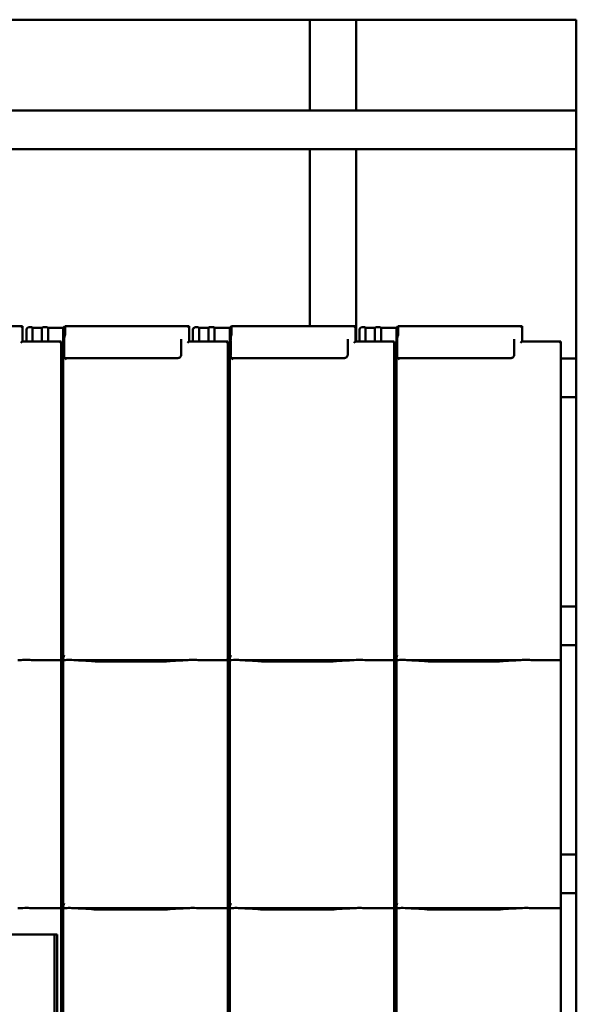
# Model space of a CAD drawing. Header units: millimetres. Extents: x 200 to 13555, y -185 to 8310.
# Tile 56 of 94: x 7575 to 8294, y 5521 to 6792. Entities that reach past the tile are written whole.
import ezdxf

# ---------------------------------------------------------------- set-up
doc = ezdxf.new("R2010")
doc.units = ezdxf.units.MM
doc.header["$LTSCALE"] = 10
doc.layers.add('Sichtbare Kanten(DIN)', color=7, linetype='Continuous', lineweight=50)

msp = doc.modelspace()

# ---------------------------------------------------------------- linework, layer by layer
at = {"layer": 'Sichtbare Kanten(DIN)'}
for p, q in [((7949.9, 6791.7), (7381.6, 6791.7)), ((7949.9, 6791.7), (7949.9, 6674.7)), ((7949.9, 6791.7), (8009.9, 6791.7)), ((8009.9, 6791.7), (8009.9, 6674.7)), ((8294, 6791.7), (8009.9, 6791.7)), ((8294, 6674.7), (8294, 6791.7)), ((8294, 6674.7), (1383, 6674.7)), ((8294, 6624.7), (8294, 6674.7)), ((8294, 6624.7), (1383, 6624.7)), ((7949.9, 6624.7), (7949.9, 6396.5)), ((8009.9, 6624.7), (8009.9, 6376.7)), ((8294, 6354.7), (8294, 6624.7)), ((7579, 6396.5), (7418.9, 6396.5)), ((7579, 6376.7), (7579, 6396.5)), ((7585.3, 6394.3), (7584, 6392.8)), ((7584, 6392.1), (7584, 6392.8)), ((7584, 6392.1), (7584, 6376.7)), ((7586.9, 6395.1), (7589.4, 6395.1)), ((7591.4, 6394.8), (7592, 6394.1)), ((7592, 6394.1), (7604, 6394.1)), ((7592, 6394.1), (7592, 6376.7)), ((7604, 6394.1), (7604.7, 6394.8)), ((7604, 6394.1), (7604, 6376.7)), ((7606.7, 6395.1), (7609.4, 6395.1)), ((7611.4, 6394.8), (7612, 6394.1)), ((7612, 6394.1), (7631.7, 6394.1)), ((7612, 6394.1), (7612, 6376.7)), ((7631.7, 6394.1), (7633.8, 6396.5)), ((7631.7, 6394.1), (7631.7, 5994.1)), ((7794, 6396.5), (7633.9, 6396.5)), ((7634, 6394.8), (7634, 6386.6)), ((7794, 6376.7), (7794, 6396.5)), ((7800.3, 6394.3), (7799, 6392.8)), ((7799, 6392.1), (7799, 6392.8)), ((7799, 6392.1), (7799, 6376.7)), ((7801.9, 6395.1), (7804.4, 6395.1)), ((7806.4, 6394.8), (7807, 6394.1)), ((7807, 6394.1), (7819, 6394.1)), ((7807, 6394.1), (7807, 6376.7)), ((7819, 6394.1), (7819.7, 6394.8)), ((7819, 6394.1), (7819, 6376.7)), ((7821.7, 6395.1), (7824.4, 6395.1)), ((7826.4, 6394.8), (7827, 6394.1)), ((7827, 6394.1), (7846.7, 6394.1)), ((7827, 6394.1), (7827, 6376.7)), ((7846.7, 6394.1), (7848.8, 6396.5)), ((7846.7, 6394.1), (7846.7, 5994.1)), ((8009, 6396.5), (7848.9, 6396.5)), ((7849, 6394.8), (7849, 6386.6)), ((8009, 6376.7), (8009, 6396.5)), ((8015.3, 6394.3), (8014, 6392.8)), ((8014, 6392.1), (8014, 6392.8)), ((8014, 6392.1), (8014, 6376.7)), ((8016.9, 6395.1), (8019.4, 6395.1)), ((8021.4, 6394.8), (8022, 6394.1)), ((8022, 6394.1), (8034, 6394.1)), ((8022, 6394.1), (8022, 6376.7)), ((8034, 6394.1), (8034.7, 6394.8)), ((8034, 6394.1), (8034, 6376.7)), ((8036.7, 6395.1), (8039.4, 6395.1)), ((8041.4, 6394.8), (8042, 6394.1)), ((8042, 6394.1), (8061.7, 6394.1)), ((8042, 6394.1), (8042, 6376.7)), ((8061.7, 6394.1), (8063.8, 6396.5)), ((8061.7, 6394.1), (8061.7, 5994.1)), ((8224, 6396.5), (8063.9, 6396.5)), ((8064, 6394.8), (8064, 6386.6)), ((8224, 6376.7), (8224, 6396.5)), ((7632.8, 6377.7), (7632.8, 6359.3)), ((7633.8, 6384.5), (7633.2, 6383.2)), ((7784, 6379.4), (7784, 6360)), ((7847.8, 6377.7), (7847.8, 6359.3)), ((7848.8, 6384.5), (7848.2, 6383.2)), ((7999, 6379.4), (7999, 6360)), ((8062.8, 6377.7), (8062.8, 6359.3)), ((8063.8, 6384.5), (8063.2, 6383.2)), ((8214, 6379.4), (8214, 6360)), ((7629, 6376.7), (7579, 6376.7)), ((7629, 5997.2), (7629, 6376.7)), ((7844, 6376.7), (7794, 6376.7)), ((7844, 5997.2), (7844, 6376.7)), ((8059, 6376.7), (8009, 6376.7)), ((8059, 5997.2), (8059, 6376.7)), ((8274, 6376.7), (8224, 6376.7)), ((8274, 5997.2), (8274, 6376.7)), ((7633.2, 6354.9), (7633.8, 6355)), ((7779, 6355), (7633.9, 6355)), ((7848.2, 6354.9), (7848.8, 6355)), ((7994, 6355), (7848.9, 6355)), ((8063.2, 6354.9), (8063.8, 6355)), ((8209, 6355), (8063.9, 6355)), ((8294, 6354.7), (8274, 6354.7)), ((8294, 6304.7), (8294, 6354.7)), ((8294, 6304.7), (8274, 6304.7)), ((8294, 6034.7), (8294, 6304.7)), ((8294, 6034.7), (8274, 6034.7)), ((8294, 5984.7), (8294, 6034.7)), ((7629, 5997.2), (7629, 5972.4)), ((7844, 5997.2), (7844, 5972.4)), ((8059, 5997.2), (8059, 5972.4)), ((8274, 5997.2), (8274, 5972.4)), ((7631.7, 5990.4), (7629, 5990.4)), ((7631.7, 5994.1), (7631.7, 5972.1)), ((7846.7, 5990.4), (7844, 5990.4)), ((7846.7, 5994.1), (7846.7, 5972.1)), ((8061.7, 5990.4), (8059, 5990.4)), ((8061.7, 5994.1), (8061.7, 5972.1)), ((8294, 5984.7), (8274, 5984.7)), ((8294, 5714.7), (8294, 5984.7)), ((7629, 5967.4), (7629, 5972.4)), ((7631.7, 5972.1), (7631.7, 5967.4)), ((7844, 5967.4), (7844, 5972.4)), ((7846.7, 5972.1), (7846.7, 5967.4)), ((8059, 5967.4), (8059, 5972.4)), ((8061.7, 5972.1), (8061.7, 5967.4)), ((8274, 5967.4), (8274, 5972.4)), ((7595.2, 5965.3), (7627, 5965.3)), ((7629, 5677.2), (7629, 5967.4)), ((7631.7, 5967.4), (7631.7, 5674.1)), ((7649.6, 5965.3), (7788, 5965.3)), ((7653.5, 5965.1), (7667.9, 5964.2)), ((7681.4, 5963.7), (7756.2, 5963.7)), ((7769.6, 5964.2), (7784, 5965.1)), ((7810.2, 5965.3), (7842, 5965.3)), ((7844, 5677.2), (7844, 5967.4)), ((7846.7, 5967.4), (7846.7, 5674.1)), ((7864.6, 5965.3), (8003, 5965.3)), ((7868.5, 5965.1), (7882.9, 5964.2)), ((7896.4, 5963.7), (7971.2, 5963.7)), ((7984.6, 5964.2), (7999, 5965.1)), ((8025.2, 5965.3), (8057, 5965.3)), ((8059, 5677.2), (8059, 5967.4)), ((8061.7, 5967.4), (8061.7, 5674.1)), ((8079.6, 5965.3), (8218, 5965.3)), ((8083.5, 5965.1), (8097.9, 5964.2)), ((8111.4, 5963.7), (8186.2, 5963.7)), ((8199.6, 5964.2), (8214, 5965.1)), ((8240.2, 5965.3), (8272, 5965.3)), ((8274, 5677.2), (8274, 5967.4)), ((8294, 5714.7), (8274, 5714.7)), ((8294, 5664.7), (8294, 5714.7)), ((7629, 5677.2), (7629, 5652.4)), ((7631.7, 5670.4), (7629, 5670.4)), ((7631.7, 5674.1), (7631.7, 5652.1)), ((7844, 5677.2), (7844, 5652.4)), ((7846.7, 5670.4), (7844, 5670.4)), ((7846.7, 5674.1), (7846.7, 5652.1)), ((8059, 5677.2), (8059, 5652.4)), ((8061.7, 5670.4), (8059, 5670.4)), ((8061.7, 5674.1), (8061.7, 5652.1)), ((8274, 5677.2), (8274, 5652.4)), ((8294, 5664.7), (8274, 5664.7)), ((8294, 5394.7), (8294, 5664.7)), ((7595.2, 5645.3), (7627, 5645.3)), ((7629, 5647.4), (7629, 5652.4)), ((7629, 5357.2), (7629, 5647.4)), ((7631.7, 5652.1), (7631.7, 5647.4)), ((7631.7, 5647.4), (7631.7, 5354.1)), ((7649.6, 5645.3), (7788, 5645.3)), ((7653.5, 5645.1), (7667.9, 5644.2)), ((7681.4, 5643.7), (7756.2, 5643.7)), ((7769.6, 5644.2), (7784, 5645.1)), ((7810.2, 5645.3), (7842, 5645.3)), ((7844, 5647.4), (7844, 5652.4)), ((7844, 5357.2), (7844, 5647.4)), ((7846.7, 5652.1), (7846.7, 5647.4)), ((7846.7, 5647.4), (7846.7, 5354.1)), ((7864.6, 5645.3), (8003, 5645.3)), ((7868.5, 5645.1), (7882.9, 5644.2)), ((7896.4, 5643.7), (7971.2, 5643.7)), ((7984.6, 5644.2), (7999, 5645.1)), ((8025.2, 5645.3), (8057, 5645.3)), ((8059, 5647.4), (8059, 5652.4)), ((8059, 5357.2), (8059, 5647.4)), ((8061.7, 5652.1), (8061.7, 5647.4)), ((8061.7, 5647.4), (8061.7, 5354.1)), ((8079.6, 5645.3), (8218, 5645.3)), ((8083.5, 5645.1), (8097.9, 5644.2)), ((8111.4, 5643.7), (8186.2, 5643.7)), ((8199.6, 5644.2), (8214, 5645.1)), ((8240.2, 5645.3), (8272, 5645.3)), ((8274, 5647.4), (8274, 5652.4)), ((8274, 5357.2), (8274, 5647.4)), ((7558.3, 5611.7), (7576.8, 5611.7)), ((7576.8, 5611.7), (7581.6, 5611.7)), ((7581.6, 5611.7), (7624, 5611.7)), ((7620.2, 5510), (7620.2, 5611.7)), ((7624, 5611.7), (7624, 5357.4))]:
    msp.add_line(p, q, dxfattribs=at)
for centre, major_axis, ratio, start_param, end_param in [((7577, 6394.5), (2, 2), 0.061163, 6.222099, 7.792895), ((7586.7, 6392.8), (0.79, 2.12), 0.866961, 0.404989, 1.871065), ((7586.9, 6393.1), (-2.01, 0), 0.987109, 4.712389, 4.817109), ((7589.4, 6394.8), (2, 0), 0.121869, 0.10472, 1.570796), ((7606.7, 6394.8), (-2, 0), 0.121869, 4.712389, 6.178466), ((7609.4, 6394.8), (2, 0), 0.121869, 0.10472, 1.570796), ((7633.8, 6394.5), (-0.03, -2), 0.104304, 1.69432, 3.265116), ((7792, 6394.5), (2, 2), 0.061163, 6.222099, 7.792895), ((7801.7, 6392.8), (0.79, 2.12), 0.866961, 0.404989, 1.871065), ((7801.9, 6393.1), (-2.01, 0), 0.987109, 4.712389, 4.817109), ((7804.4, 6394.8), (2, 0), 0.121869, 0.10472, 1.570796), ((7821.7, 6394.8), (-2, 0), 0.121869, 4.712389, 6.178466), ((7824.4, 6394.8), (2, 0), 0.121869, 0.10472, 1.570796), ((7848.8, 6394.5), (-0.03, -2), 0.104304, 1.69432, 3.265116), ((8007, 6394.5), (2, 2), 0.061163, 6.222099, 7.792895), ((8016.7, 6392.8), (0.79, 2.12), 0.866961, 0.404989, 1.871065), ((8016.9, 6393.1), (-2.01, 0), 0.987109, 4.712389, 4.817109), ((8019.4, 6394.8), (2, 0), 0.121869, 0.10472, 1.570796), ((8036.7, 6394.8), (-2, 0), 0.121869, 4.712389, 6.178466), ((8039.4, 6394.8), (2, 0), 0.121869, 0.10472, 1.570796), ((8063.8, 6394.5), (-0.03, -2), 0.104304, 1.69432, 3.265116), ((8222, 6394.5), (2, 2), 0.061163, 6.222099, 7.792895), ((7633.3, 6378.3), (-0.06, -5), 0.104304, 3.369836, 4.835913), ((7633.8, 6386.4), (-0.03, -2), 0.104304, 0.228243, 1.69432), ((7848.3, 6378.3), (-0.06, -5), 0.104304, 3.369836, 4.835913), ((7848.8, 6386.4), (-0.03, -2), 0.104304, 0.228243, 1.69432), ((8063.3, 6378.3), (-0.06, -5), 0.104304, 3.369836, 4.835913), ((8063.8, 6386.4), (-0.03, -2), 0.104304, 0.228243, 1.69432), ((7577, 6374.7), (-2, -2), 0.061163, 3.202679, 4.651302), ((7627, 6374.7), (2, 2), 0.061163, 6.222099, 7.792895), ((7792, 6374.7), (-2, -2), 0.061163, 3.202679, 4.651302), ((7842, 6374.7), (2, 2), 0.061163, 6.222099, 7.792895), ((8007, 6374.7), (-2, -2), 0.061163, 3.202679, 4.651302), ((8057, 6374.7), (2, 2), 0.061163, 6.222099, 7.792895), ((8222, 6374.7), (-2, -2), 0.061163, 3.202679, 4.651302), ((8272, 6374.7), (2, 2), 0.061163, 6.222099, 7.792895), ((7633.3, 6359.9), (-0.06, -5), 0.104304, 4.835913, 6.301989), ((7635.8, 6353), (-2, 2), 0.061163, 4.773475, 6.239552), ((7848.3, 6359.9), (-0.06, -5), 0.104304, 4.835913, 6.301989), ((7850.8, 6353), (-2, 2), 0.061163, 4.773475, 6.239552), ((8063.3, 6359.9), (-0.06, -5), 0.104304, 4.835913, 6.301989), ((8065.8, 6353), (-2, 2), 0.061163, 4.773475, 6.239552), ((7633.7, 5972.1), (1.97, -0.34), 0.953832, 3.32216, 4.874804), ((7633.7, 5977.8), (-1.9, -5.99), 0.101889, 5.972814, 5.990966), ((7848.7, 5972.1), (1.97, -0.34), 0.953832, 3.32216, 4.874804), ((7848.7, 5977.8), (-1.9, -5.99), 0.101889, 5.972814, 5.990966), ((8063.7, 5972.1), (1.97, -0.34), 0.953832, 3.32216, 4.874804), ((8063.7, 5977.8), (-1.9, -5.99), 0.101889, 5.972814, 5.990966), ((7627, 5967.4), (0, -2.02), 0.992203, 0, 1.570796), ((7633.7, 5967.4), (0, -2.02), 0.992203, 4.712389, 5.523328), ((7842, 5967.4), (0, -2.02), 0.992203, 0, 1.570796), ((7848.7, 5967.4), (0, -2.02), 0.992203, 4.712389, 5.523328), ((8057, 5967.4), (0, -2.02), 0.992203, 0, 1.570796), ((8063.7, 5967.4), (0, -2.02), 0.992203, 4.712389, 5.523328), ((8272, 5967.4), (0, -2.02), 0.992203, 0, 1.570796), ((7627, 5647.4), (0, -2.02), 0.992203, 0, 1.570796), ((7633.7, 5652.1), (1.97, -0.34), 0.953832, 3.32216, 4.874804), ((7633.7, 5657.8), (-1.9, -5.99), 0.101889, 5.972814, 5.990966), ((7633.7, 5647.4), (0, -2.02), 0.992203, 4.712389, 5.523328), ((7842, 5647.4), (0, -2.02), 0.992203, 0, 1.570796), ((7848.7, 5652.1), (1.97, -0.34), 0.953832, 3.32216, 4.874804), ((7848.7, 5657.8), (-1.9, -5.99), 0.101889, 5.972814, 5.990966), ((7848.7, 5647.4), (0, -2.02), 0.992203, 4.712389, 5.523328), ((8057, 5647.4), (0, -2.02), 0.992203, 0, 1.570796), ((8063.7, 5652.1), (1.97, -0.34), 0.953832, 3.32216, 4.874804), ((8063.7, 5657.8), (-1.9, -5.99), 0.101889, 5.972814, 5.990966), ((8063.7, 5647.4), (0, -2.02), 0.992203, 4.712389, 5.523328), ((8272, 5647.4), (0, -2.02), 0.992203, 0, 1.570796)]:
    msp.add_ellipse(centre, major_axis=major_axis, ratio=ratio, start_param=start_param, end_param=end_param, dxfattribs=at)
for points, knots in [([(7784, 6360), (7784, 6359.5), (7784, 6359), (7783.6, 6358), (7783.4, 6357.5), (7782.8, 6356.7), (7782.4, 6356.3), (7781.6, 6355.7), (7781.1, 6355.5), (7780.1, 6355.1), (7779.6, 6355), (7779, 6355)], [-1.570796, -1.570796, -1.570796, -1.570796, -1.256637, -1.256637, -0.942478, -0.942478, -0.628319, -0.628319, -0.314159, -0.314159, 0, 0, 0, 0]), ([(7999, 6360), (7999, 6359.5), (7999, 6359), (7998.6, 6358), (7998.4, 6357.5), (7997.8, 6356.7), (7997.4, 6356.3), (7996.6, 6355.7), (7996.1, 6355.5), (7995.1, 6355.1), (7994.6, 6355), (7994, 6355)], [-1.570796, -1.570796, -1.570796, -1.570796, -1.256637, -1.256637, -0.942478, -0.942478, -0.628319, -0.628319, -0.314159, -0.314159, 0, 0, 0, 0]), ([(8214, 6360), (8214, 6359.5), (8214, 6359), (8213.6, 6358), (8213.4, 6357.5), (8212.8, 6356.7), (8212.4, 6356.3), (8211.6, 6355.7), (8211.1, 6355.5), (8210.1, 6355.1), (8209.6, 6355), (8209, 6355)], [-1.570796, -1.570796, -1.570796, -1.570796, -1.256637, -1.256637, -0.942478, -0.942478, -0.628319, -0.628319, -0.314159, -0.314159, 0, 0, 0, 0]), ([(7595.2, 5965.3), (7594.9, 5965.3), (7594.5, 5965.4), (7593.7, 5965.4), (7593.3, 5965.4), (7591.6, 5965.5), (7590.1, 5965.6), (7587, 5965.7), (7585.5, 5965.7), (7582.7, 5965.7), (7581.2, 5965.7), (7578.1, 5965.6), (7576.6, 5965.5), (7574.9, 5965.4), (7574.5, 5965.4), (7573.7, 5965.4), (7573.3, 5965.3), (7573, 5965.3)], [1.226544, 1.226544, 1.226544, 1.226544, 1.334775, 1.334775, 1.443007, 1.443007, 1.860908, 1.860908, 2.278809, 2.278809, 2.69671, 2.69671, 3.11461, 3.11461, 3.222842, 3.222842, 3.331074, 3.331074, 3.331074, 3.331074]), ([(7594.5, 5965.4), (7594.5, 5965.4), (7594.4, 5965.4), (7594.4, 5965.4), (7594.4, 5965.4), (7594.3, 5965.4), (7594.3, 5965.4), (7594.3, 5965.4), (7594.3, 5965.4), (7594.2, 5965.4), (7594.2, 5965.4), (7594.2, 5965.4)], [4.37952398, 4.37952398, 4.37952398, 4.37952398, 4.381345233, 4.381345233, 4.383166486, 4.383166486, 4.384987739, 4.384987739, 4.386808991, 4.386808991, 4.388630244, 4.388630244, 4.388630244, 4.388630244]), ([(7632.3, 5965.9), (7632.5, 5965.8), (7632.6, 5965.7), (7632.9, 5965.7), (7633.1, 5965.6), (7633.4, 5965.6), (7633.4, 5965.6), (7633.6, 5965.6), (7633.6, 5965.6), (7633.7, 5965.6), (7633.7, 5965.6), (7633.7, 5965.6)], [-0.5371849, -0.5371849, -0.5371849, -0.5371849, -0.4701715, -0.4701715, -0.3994312, -0.3994312, -0.370279, -0.370279, -0.3542794, -0.3542794, -0.3446725, -0.3446725, -0.3446725, -0.3446725]), ([(7649.6, 5965.3), (7649.2, 5965.3), (7648.8, 5965.4), (7648, 5965.4), (7647.7, 5965.4), (7645.9, 5965.5), (7644.4, 5965.6), (7641.4, 5965.7), (7639.8, 5965.7), (7638.4, 5965.7), (7637.1, 5965.7), (7635.5, 5965.7), (7633.9, 5965.6), (7633.8, 5965.6), (7633.7, 5965.6)], [-1.052265, -1.052265, -1.052265, -1.052265, -0.944033, -0.944033, -0.835802, -0.835802, -0.417901, -0.417901, 0, 0, 0, 0.417901, 0.417901, 0.44326, 0.44326, 0.44326, 0.44326]), ([(7648.5, 5965.4), (7648.9, 5965.4), (7649.2, 5965.3), (7649.9, 5965.3), (7650.2, 5965.3), (7650.9, 5965.3), (7651.3, 5965.2), (7651.9, 5965.2), (7652.2, 5965.2), (7652.9, 5965.1), (7653.2, 5965.1), (7653.5, 5965.1)], [1.8945551, 1.8945551, 1.8945551, 1.8945551, 1.9289476, 1.9289476, 1.9633401, 1.9633401, 1.9977326, 1.9977326, 2.0321251, 2.0321251, 2.0665177, 2.0665177, 2.0665177, 2.0665177]), ([(7681.4, 5963.7), (7680.4, 5963.7), (7679.5, 5963.7), (7677.6, 5963.8), (7676.7, 5963.8), (7674.9, 5963.8), (7674, 5963.9), (7672.2, 5963.9), (7671.3, 5964), (7669.6, 5964.1), (7668.7, 5964.1), (7667.9, 5964.2)], [4.712389, 4.712389, 4.712389, 4.712389, 4.8115332, 4.8115332, 4.9106775, 4.9106775, 5.0098218, 5.0098218, 5.108966, 5.108966, 5.2081103, 5.2081103, 5.2081103, 5.2081103]), ([(7769.6, 5964.2), (7768.8, 5964.1), (7768, 5964.1), (7766.2, 5964), (7765.4, 5963.9), (7763.6, 5963.9), (7762.7, 5963.8), (7760.8, 5963.8), (7759.9, 5963.8), (7758, 5963.7), (7757.1, 5963.7), (7756.2, 5963.7)], [4.2166677, 4.2166677, 4.2166677, 4.2166677, 4.3158119, 4.3158119, 4.4149562, 4.4149562, 4.5141004, 4.5141004, 4.6132447, 4.6132447, 4.712389, 4.712389, 4.712389, 4.712389]), ([(7789, 5965.4), (7788.7, 5965.4), (7788.3, 5965.3), (7787.6, 5965.3), (7787.3, 5965.3), (7786.6, 5965.3), (7786.3, 5965.2), (7785.6, 5965.2), (7785.3, 5965.2), (7784.7, 5965.1), (7784.3, 5965.1), (7784, 5965.1)], [5.0361477, 5.0361477, 5.0361477, 5.0361477, 5.0705402, 5.0705402, 5.1049328, 5.1049328, 5.1393253, 5.1393253, 5.1737178, 5.1737178, 5.2081103, 5.2081103, 5.2081103, 5.2081103]), ([(7810.2, 5965.3), (7809.9, 5965.3), (7809.5, 5965.4), (7808.7, 5965.4), (7808.3, 5965.4), (7806.6, 5965.5), (7805.1, 5965.6), (7802, 5965.7), (7800.5, 5965.7), (7797.7, 5965.7), (7796.2, 5965.7), (7793.1, 5965.6), (7791.6, 5965.5), (7789.9, 5965.4), (7789.5, 5965.4), (7788.7, 5965.4), (7788.3, 5965.3), (7788, 5965.3)], [1.226544, 1.226544, 1.226544, 1.226544, 1.334775, 1.334775, 1.443007, 1.443007, 1.860908, 1.860908, 2.278809, 2.278809, 2.69671, 2.69671, 3.11461, 3.11461, 3.222842, 3.222842, 3.331074, 3.331074, 3.331074, 3.331074]), ([(7809.5, 5965.4), (7809.5, 5965.4), (7809.4, 5965.4), (7809.4, 5965.4), (7809.4, 5965.4), (7809.3, 5965.4), (7809.3, 5965.4), (7809.3, 5965.4), (7809.3, 5965.4), (7809.2, 5965.4), (7809.2, 5965.4), (7809.2, 5965.4)], [4.37952398, 4.37952398, 4.37952398, 4.37952398, 4.381345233, 4.381345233, 4.383166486, 4.383166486, 4.384987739, 4.384987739, 4.386808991, 4.386808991, 4.388630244, 4.388630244, 4.388630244, 4.388630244]), ([(7847.3, 5965.9), (7847.5, 5965.8), (7847.6, 5965.7), (7847.9, 5965.7), (7848.1, 5965.6), (7848.4, 5965.6), (7848.4, 5965.6), (7848.6, 5965.6), (7848.6, 5965.6), (7848.7, 5965.6), (7848.7, 5965.6), (7848.7, 5965.6)], [-0.5371849, -0.5371849, -0.5371849, -0.5371849, -0.4701715, -0.4701715, -0.3994312, -0.3994312, -0.370279, -0.370279, -0.3542794, -0.3542794, -0.3446725, -0.3446725, -0.3446725, -0.3446725]), ([(7864.6, 5965.3), (7864.2, 5965.3), (7863.8, 5965.4), (7863, 5965.4), (7862.7, 5965.4), (7860.9, 5965.5), (7859.4, 5965.6), (7856.4, 5965.7), (7854.8, 5965.7), (7853.4, 5965.7), (7852.1, 5965.7), (7850.5, 5965.7), (7848.9, 5965.6), (7848.8, 5965.6), (7848.7, 5965.6)], [-1.052265, -1.052265, -1.052265, -1.052265, -0.944033, -0.944033, -0.835802, -0.835802, -0.417901, -0.417901, 0, 0, 0, 0.417901, 0.417901, 0.44326, 0.44326, 0.44326, 0.44326]), ([(7863.5, 5965.4), (7863.9, 5965.4), (7864.2, 5965.3), (7864.9, 5965.3), (7865.2, 5965.3), (7865.9, 5965.3), (7866.3, 5965.2), (7866.9, 5965.2), (7867.2, 5965.2), (7867.9, 5965.1), (7868.2, 5965.1), (7868.5, 5965.1)], [1.8945551, 1.8945551, 1.8945551, 1.8945551, 1.9289476, 1.9289476, 1.9633401, 1.9633401, 1.9977326, 1.9977326, 2.0321251, 2.0321251, 2.0665177, 2.0665177, 2.0665177, 2.0665177]), ([(7896.4, 5963.7), (7895.4, 5963.7), (7894.5, 5963.7), (7892.6, 5963.8), (7891.7, 5963.8), (7889.9, 5963.8), (7889, 5963.9), (7887.2, 5963.9), (7886.3, 5964), (7884.6, 5964.1), (7883.7, 5964.1), (7882.9, 5964.2)], [4.712389, 4.712389, 4.712389, 4.712389, 4.8115332, 4.8115332, 4.9106775, 4.9106775, 5.0098218, 5.0098218, 5.108966, 5.108966, 5.2081103, 5.2081103, 5.2081103, 5.2081103]), ([(7984.6, 5964.2), (7983.8, 5964.1), (7983, 5964.1), (7981.2, 5964), (7980.4, 5963.9), (7978.6, 5963.9), (7977.7, 5963.8), (7975.8, 5963.8), (7974.9, 5963.8), (7973, 5963.7), (7972.1, 5963.7), (7971.2, 5963.7)], [4.2166677, 4.2166677, 4.2166677, 4.2166677, 4.3158119, 4.3158119, 4.4149562, 4.4149562, 4.5141004, 4.5141004, 4.6132447, 4.6132447, 4.712389, 4.712389, 4.712389, 4.712389]), ([(8004, 5965.4), (8003.7, 5965.4), (8003.3, 5965.3), (8002.6, 5965.3), (8002.3, 5965.3), (8001.6, 5965.3), (8001.3, 5965.2), (8000.6, 5965.2), (8000.3, 5965.2), (7999.7, 5965.1), (7999.3, 5965.1), (7999, 5965.1)], [5.0361477, 5.0361477, 5.0361477, 5.0361477, 5.0705402, 5.0705402, 5.1049328, 5.1049328, 5.1393253, 5.1393253, 5.1737178, 5.1737178, 5.2081103, 5.2081103, 5.2081103, 5.2081103]), ([(8025.2, 5965.3), (8024.9, 5965.3), (8024.5, 5965.4), (8023.7, 5965.4), (8023.3, 5965.4), (8021.6, 5965.5), (8020.1, 5965.6), (8017, 5965.7), (8015.5, 5965.7), (8012.7, 5965.7), (8011.2, 5965.7), (8008.1, 5965.6), (8006.6, 5965.5), (8004.9, 5965.4), (8004.5, 5965.4), (8003.7, 5965.4), (8003.3, 5965.3), (8003, 5965.3)], [1.226544, 1.226544, 1.226544, 1.226544, 1.334775, 1.334775, 1.443007, 1.443007, 1.860908, 1.860908, 2.278809, 2.278809, 2.69671, 2.69671, 3.11461, 3.11461, 3.222842, 3.222842, 3.331074, 3.331074, 3.331074, 3.331074]), ([(8024.5, 5965.4), (8024.5, 5965.4), (8024.4, 5965.4), (8024.4, 5965.4), (8024.4, 5965.4), (8024.3, 5965.4), (8024.3, 5965.4), (8024.3, 5965.4), (8024.3, 5965.4), (8024.2, 5965.4), (8024.2, 5965.4), (8024.2, 5965.4)], [4.37952398, 4.37952398, 4.37952398, 4.37952398, 4.381345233, 4.381345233, 4.383166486, 4.383166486, 4.384987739, 4.384987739, 4.386808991, 4.386808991, 4.388630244, 4.388630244, 4.388630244, 4.388630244]), ([(8062.3, 5965.9), (8062.5, 5965.8), (8062.6, 5965.7), (8062.9, 5965.7), (8063.1, 5965.6), (8063.4, 5965.6), (8063.4, 5965.6), (8063.6, 5965.6), (8063.6, 5965.6), (8063.7, 5965.6), (8063.7, 5965.6), (8063.7, 5965.6)], [-0.5371849, -0.5371849, -0.5371849, -0.5371849, -0.4701715, -0.4701715, -0.3994312, -0.3994312, -0.370279, -0.370279, -0.3542794, -0.3542794, -0.3446725, -0.3446725, -0.3446725, -0.3446725]), ([(8079.6, 5965.3), (8079.2, 5965.3), (8078.8, 5965.4), (8078, 5965.4), (8077.7, 5965.4), (8075.9, 5965.5), (8074.4, 5965.6), (8071.4, 5965.7), (8069.8, 5965.7), (8068.4, 5965.7), (8067.1, 5965.7), (8065.5, 5965.7), (8063.9, 5965.6), (8063.8, 5965.6), (8063.7, 5965.6)], [-1.052265, -1.052265, -1.052265, -1.052265, -0.944033, -0.944033, -0.835802, -0.835802, -0.417901, -0.417901, 0, 0, 0, 0.417901, 0.417901, 0.44326, 0.44326, 0.44326, 0.44326]), ([(8078.5, 5965.4), (8078.9, 5965.4), (8079.2, 5965.3), (8079.9, 5965.3), (8080.2, 5965.3), (8080.9, 5965.3), (8081.3, 5965.2), (8081.9, 5965.2), (8082.2, 5965.2), (8082.9, 5965.1), (8083.2, 5965.1), (8083.5, 5965.1)], [1.8945551, 1.8945551, 1.8945551, 1.8945551, 1.9289476, 1.9289476, 1.9633401, 1.9633401, 1.9977326, 1.9977326, 2.0321251, 2.0321251, 2.0665177, 2.0665177, 2.0665177, 2.0665177]), ([(8111.4, 5963.7), (8110.4, 5963.7), (8109.5, 5963.7), (8107.6, 5963.8), (8106.7, 5963.8), (8104.9, 5963.8), (8104, 5963.9), (8102.2, 5963.9), (8101.3, 5964), (8099.6, 5964.1), (8098.7, 5964.1), (8097.9, 5964.2)], [4.712389, 4.712389, 4.712389, 4.712389, 4.8115332, 4.8115332, 4.9106775, 4.9106775, 5.0098218, 5.0098218, 5.108966, 5.108966, 5.2081103, 5.2081103, 5.2081103, 5.2081103]), ([(8199.6, 5964.2), (8198.8, 5964.1), (8198, 5964.1), (8196.2, 5964), (8195.4, 5963.9), (8193.6, 5963.9), (8192.7, 5963.8), (8190.8, 5963.8), (8189.9, 5963.8), (8188, 5963.7), (8187.1, 5963.7), (8186.2, 5963.7)], [4.2166677, 4.2166677, 4.2166677, 4.2166677, 4.3158119, 4.3158119, 4.4149562, 4.4149562, 4.5141004, 4.5141004, 4.6132447, 4.6132447, 4.712389, 4.712389, 4.712389, 4.712389]), ([(8219, 5965.4), (8218.7, 5965.4), (8218.3, 5965.3), (8217.6, 5965.3), (8217.3, 5965.3), (8216.6, 5965.3), (8216.3, 5965.2), (8215.6, 5965.2), (8215.3, 5965.2), (8214.7, 5965.1), (8214.3, 5965.1), (8214, 5965.1)], [5.0361477, 5.0361477, 5.0361477, 5.0361477, 5.0705402, 5.0705402, 5.1049328, 5.1049328, 5.1393253, 5.1393253, 5.1737178, 5.1737178, 5.2081103, 5.2081103, 5.2081103, 5.2081103]), ([(8240.2, 5965.3), (8239.9, 5965.3), (8239.5, 5965.4), (8238.7, 5965.4), (8238.3, 5965.4), (8236.6, 5965.5), (8235.1, 5965.6), (8232, 5965.7), (8230.5, 5965.7), (8227.7, 5965.7), (8226.2, 5965.7), (8223.1, 5965.6), (8221.6, 5965.5), (8219.9, 5965.4), (8219.5, 5965.4), (8218.7, 5965.4), (8218.3, 5965.3), (8218, 5965.3)], [1.226544, 1.226544, 1.226544, 1.226544, 1.334775, 1.334775, 1.443007, 1.443007, 1.860908, 1.860908, 2.278809, 2.278809, 2.69671, 2.69671, 3.11461, 3.11461, 3.222842, 3.222842, 3.331074, 3.331074, 3.331074, 3.331074]), ([(8239.5, 5965.4), (8239.5, 5965.4), (8239.4, 5965.4), (8239.4, 5965.4), (8239.4, 5965.4), (8239.3, 5965.4), (8239.3, 5965.4), (8239.3, 5965.4), (8239.3, 5965.4), (8239.2, 5965.4), (8239.2, 5965.4), (8239.2, 5965.4)], [4.37952398, 4.37952398, 4.37952398, 4.37952398, 4.381345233, 4.381345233, 4.383166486, 4.383166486, 4.384987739, 4.384987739, 4.386808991, 4.386808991, 4.388630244, 4.388630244, 4.388630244, 4.388630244]), ([(7595.2, 5645.3), (7594.9, 5645.3), (7594.5, 5645.4), (7593.7, 5645.4), (7593.3, 5645.4), (7591.6, 5645.5), (7590.1, 5645.6), (7587, 5645.7), (7585.5, 5645.7), (7582.7, 5645.7), (7581.2, 5645.7), (7578.1, 5645.6), (7576.6, 5645.5), (7574.9, 5645.4), (7574.5, 5645.4), (7573.7, 5645.4), (7573.3, 5645.3), (7573, 5645.3)], [1.226544, 1.226544, 1.226544, 1.226544, 1.334775, 1.334775, 1.443007, 1.443007, 1.860908, 1.860908, 2.278809, 2.278809, 2.69671, 2.69671, 3.11461, 3.11461, 3.222842, 3.222842, 3.331074, 3.331074, 3.331074, 3.331074]), ([(7594.5, 5645.4), (7594.5, 5645.4), (7594.4, 5645.4), (7594.4, 5645.4), (7594.4, 5645.4), (7594.3, 5645.4), (7594.3, 5645.4), (7594.3, 5645.4), (7594.3, 5645.4), (7594.2, 5645.4), (7594.2, 5645.4), (7594.2, 5645.4)], [4.37952398, 4.37952398, 4.37952398, 4.37952398, 4.381345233, 4.381345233, 4.383166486, 4.383166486, 4.384987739, 4.384987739, 4.386808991, 4.386808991, 4.388630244, 4.388630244, 4.388630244, 4.388630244]), ([(7632.3, 5645.9), (7632.5, 5645.8), (7632.6, 5645.7), (7632.9, 5645.7), (7633.1, 5645.6), (7633.4, 5645.6), (7633.4, 5645.6), (7633.6, 5645.6), (7633.6, 5645.6), (7633.7, 5645.6), (7633.7, 5645.6), (7633.7, 5645.6)], [-0.5371849, -0.5371849, -0.5371849, -0.5371849, -0.4701715, -0.4701715, -0.3994312, -0.3994312, -0.370279, -0.370279, -0.3542794, -0.3542794, -0.3446725, -0.3446725, -0.3446725, -0.3446725]), ([(7649.6, 5645.3), (7649.2, 5645.3), (7648.8, 5645.4), (7648, 5645.4), (7647.7, 5645.4), (7645.9, 5645.5), (7644.4, 5645.6), (7641.4, 5645.7), (7639.8, 5645.7), (7638.4, 5645.7), (7637.1, 5645.7), (7635.5, 5645.7), (7633.9, 5645.6), (7633.8, 5645.6), (7633.7, 5645.6)], [-1.052265, -1.052265, -1.052265, -1.052265, -0.944033, -0.944033, -0.835802, -0.835802, -0.417901, -0.417901, 0, 0, 0, 0.417901, 0.417901, 0.44326, 0.44326, 0.44326, 0.44326]), ([(7648.5, 5645.4), (7648.9, 5645.4), (7649.2, 5645.3), (7649.9, 5645.3), (7650.2, 5645.3), (7650.9, 5645.3), (7651.3, 5645.2), (7651.9, 5645.2), (7652.2, 5645.2), (7652.9, 5645.1), (7653.2, 5645.1), (7653.5, 5645.1)], [1.8945551, 1.8945551, 1.8945551, 1.8945551, 1.9289476, 1.9289476, 1.9633401, 1.9633401, 1.9977326, 1.9977326, 2.0321251, 2.0321251, 2.0665177, 2.0665177, 2.0665177, 2.0665177]), ([(7681.4, 5643.7), (7680.4, 5643.7), (7679.5, 5643.7), (7677.6, 5643.8), (7676.7, 5643.8), (7674.9, 5643.8), (7674, 5643.9), (7672.2, 5643.9), (7671.3, 5644), (7669.6, 5644.1), (7668.7, 5644.1), (7667.9, 5644.2)], [4.712389, 4.712389, 4.712389, 4.712389, 4.8115332, 4.8115332, 4.9106775, 4.9106775, 5.0098218, 5.0098218, 5.108966, 5.108966, 5.2081103, 5.2081103, 5.2081103, 5.2081103]), ([(7769.6, 5644.2), (7768.8, 5644.1), (7768, 5644.1), (7766.2, 5644), (7765.4, 5643.9), (7763.6, 5643.9), (7762.7, 5643.8), (7760.8, 5643.8), (7759.9, 5643.8), (7758, 5643.7), (7757.1, 5643.7), (7756.2, 5643.7)], [4.2166677, 4.2166677, 4.2166677, 4.2166677, 4.3158119, 4.3158119, 4.4149562, 4.4149562, 4.5141004, 4.5141004, 4.6132447, 4.6132447, 4.712389, 4.712389, 4.712389, 4.712389]), ([(7789, 5645.4), (7788.7, 5645.4), (7788.3, 5645.3), (7787.6, 5645.3), (7787.3, 5645.3), (7786.6, 5645.3), (7786.3, 5645.2), (7785.6, 5645.2), (7785.3, 5645.2), (7784.7, 5645.1), (7784.3, 5645.1), (7784, 5645.1)], [5.0361477, 5.0361477, 5.0361477, 5.0361477, 5.0705402, 5.0705402, 5.1049328, 5.1049328, 5.1393253, 5.1393253, 5.1737178, 5.1737178, 5.2081103, 5.2081103, 5.2081103, 5.2081103]), ([(7810.2, 5645.3), (7809.9, 5645.3), (7809.5, 5645.4), (7808.7, 5645.4), (7808.3, 5645.4), (7806.6, 5645.5), (7805.1, 5645.6), (7802, 5645.7), (7800.5, 5645.7), (7797.7, 5645.7), (7796.2, 5645.7), (7793.1, 5645.6), (7791.6, 5645.5), (7789.9, 5645.4), (7789.5, 5645.4), (7788.7, 5645.4), (7788.3, 5645.3), (7788, 5645.3)], [1.226544, 1.226544, 1.226544, 1.226544, 1.334775, 1.334775, 1.443007, 1.443007, 1.860908, 1.860908, 2.278809, 2.278809, 2.69671, 2.69671, 3.11461, 3.11461, 3.222842, 3.222842, 3.331074, 3.331074, 3.331074, 3.331074]), ([(7809.5, 5645.4), (7809.5, 5645.4), (7809.4, 5645.4), (7809.4, 5645.4), (7809.4, 5645.4), (7809.3, 5645.4), (7809.3, 5645.4), (7809.3, 5645.4), (7809.3, 5645.4), (7809.2, 5645.4), (7809.2, 5645.4), (7809.2, 5645.4)], [4.37952398, 4.37952398, 4.37952398, 4.37952398, 4.381345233, 4.381345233, 4.383166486, 4.383166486, 4.384987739, 4.384987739, 4.386808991, 4.386808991, 4.388630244, 4.388630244, 4.388630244, 4.388630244]), ([(7847.3, 5645.9), (7847.5, 5645.8), (7847.6, 5645.7), (7847.9, 5645.7), (7848.1, 5645.6), (7848.4, 5645.6), (7848.4, 5645.6), (7848.6, 5645.6), (7848.6, 5645.6), (7848.7, 5645.6), (7848.7, 5645.6), (7848.7, 5645.6)], [-0.5371849, -0.5371849, -0.5371849, -0.5371849, -0.4701715, -0.4701715, -0.3994312, -0.3994312, -0.370279, -0.370279, -0.3542794, -0.3542794, -0.3446725, -0.3446725, -0.3446725, -0.3446725]), ([(7864.6, 5645.3), (7864.2, 5645.3), (7863.8, 5645.4), (7863, 5645.4), (7862.7, 5645.4), (7860.9, 5645.5), (7859.4, 5645.6), (7856.4, 5645.7), (7854.8, 5645.7), (7853.4, 5645.7), (7852.1, 5645.7), (7850.5, 5645.7), (7848.9, 5645.6), (7848.8, 5645.6), (7848.7, 5645.6)], [-1.052265, -1.052265, -1.052265, -1.052265, -0.944033, -0.944033, -0.835802, -0.835802, -0.417901, -0.417901, 0, 0, 0, 0.417901, 0.417901, 0.44326, 0.44326, 0.44326, 0.44326]), ([(7863.5, 5645.4), (7863.9, 5645.4), (7864.2, 5645.3), (7864.9, 5645.3), (7865.2, 5645.3), (7865.9, 5645.3), (7866.3, 5645.2), (7866.9, 5645.2), (7867.2, 5645.2), (7867.9, 5645.1), (7868.2, 5645.1), (7868.5, 5645.1)], [1.8945551, 1.8945551, 1.8945551, 1.8945551, 1.9289476, 1.9289476, 1.9633401, 1.9633401, 1.9977326, 1.9977326, 2.0321251, 2.0321251, 2.0665177, 2.0665177, 2.0665177, 2.0665177]), ([(7896.4, 5643.7), (7895.4, 5643.7), (7894.5, 5643.7), (7892.6, 5643.8), (7891.7, 5643.8), (7889.9, 5643.8), (7889, 5643.9), (7887.2, 5643.9), (7886.3, 5644), (7884.6, 5644.1), (7883.7, 5644.1), (7882.9, 5644.2)], [4.712389, 4.712389, 4.712389, 4.712389, 4.8115332, 4.8115332, 4.9106775, 4.9106775, 5.0098218, 5.0098218, 5.108966, 5.108966, 5.2081103, 5.2081103, 5.2081103, 5.2081103]), ([(7984.6, 5644.2), (7983.8, 5644.1), (7983, 5644.1), (7981.2, 5644), (7980.4, 5643.9), (7978.6, 5643.9), (7977.7, 5643.8), (7975.8, 5643.8), (7974.9, 5643.8), (7973, 5643.7), (7972.1, 5643.7), (7971.2, 5643.7)], [4.2166677, 4.2166677, 4.2166677, 4.2166677, 4.3158119, 4.3158119, 4.4149562, 4.4149562, 4.5141004, 4.5141004, 4.6132447, 4.6132447, 4.712389, 4.712389, 4.712389, 4.712389]), ([(8004, 5645.4), (8003.7, 5645.4), (8003.3, 5645.3), (8002.6, 5645.3), (8002.3, 5645.3), (8001.6, 5645.3), (8001.3, 5645.2), (8000.6, 5645.2), (8000.3, 5645.2), (7999.7, 5645.1), (7999.3, 5645.1), (7999, 5645.1)], [5.0361477, 5.0361477, 5.0361477, 5.0361477, 5.0705402, 5.0705402, 5.1049328, 5.1049328, 5.1393253, 5.1393253, 5.1737178, 5.1737178, 5.2081103, 5.2081103, 5.2081103, 5.2081103]), ([(8025.2, 5645.3), (8024.9, 5645.3), (8024.5, 5645.4), (8023.7, 5645.4), (8023.3, 5645.4), (8021.6, 5645.5), (8020.1, 5645.6), (8017, 5645.7), (8015.5, 5645.7), (8012.7, 5645.7), (8011.2, 5645.7), (8008.1, 5645.6), (8006.6, 5645.5), (8004.9, 5645.4), (8004.5, 5645.4), (8003.7, 5645.4), (8003.3, 5645.3), (8003, 5645.3)], [1.226544, 1.226544, 1.226544, 1.226544, 1.334775, 1.334775, 1.443007, 1.443007, 1.860908, 1.860908, 2.278809, 2.278809, 2.69671, 2.69671, 3.11461, 3.11461, 3.222842, 3.222842, 3.331074, 3.331074, 3.331074, 3.331074]), ([(8024.5, 5645.4), (8024.5, 5645.4), (8024.4, 5645.4), (8024.4, 5645.4), (8024.4, 5645.4), (8024.3, 5645.4), (8024.3, 5645.4), (8024.3, 5645.4), (8024.3, 5645.4), (8024.2, 5645.4), (8024.2, 5645.4), (8024.2, 5645.4)], [4.37952398, 4.37952398, 4.37952398, 4.37952398, 4.381345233, 4.381345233, 4.383166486, 4.383166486, 4.384987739, 4.384987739, 4.386808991, 4.386808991, 4.388630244, 4.388630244, 4.388630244, 4.388630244]), ([(8062.3, 5645.9), (8062.5, 5645.8), (8062.6, 5645.7), (8062.9, 5645.7), (8063.1, 5645.6), (8063.4, 5645.6), (8063.4, 5645.6), (8063.6, 5645.6), (8063.6, 5645.6), (8063.7, 5645.6), (8063.7, 5645.6), (8063.7, 5645.6)], [-0.5371849, -0.5371849, -0.5371849, -0.5371849, -0.4701715, -0.4701715, -0.3994312, -0.3994312, -0.370279, -0.370279, -0.3542794, -0.3542794, -0.3446725, -0.3446725, -0.3446725, -0.3446725]), ([(8079.6, 5645.3), (8079.2, 5645.3), (8078.8, 5645.4), (8078, 5645.4), (8077.7, 5645.4), (8075.9, 5645.5), (8074.4, 5645.6), (8071.4, 5645.7), (8069.8, 5645.7), (8068.4, 5645.7), (8067.1, 5645.7), (8065.5, 5645.7), (8063.9, 5645.6), (8063.8, 5645.6), (8063.7, 5645.6)], [-1.052265, -1.052265, -1.052265, -1.052265, -0.944033, -0.944033, -0.835802, -0.835802, -0.417901, -0.417901, 0, 0, 0, 0.417901, 0.417901, 0.44326, 0.44326, 0.44326, 0.44326]), ([(8078.5, 5645.4), (8078.9, 5645.4), (8079.2, 5645.3), (8079.9, 5645.3), (8080.2, 5645.3), (8080.9, 5645.3), (8081.3, 5645.2), (8081.9, 5645.2), (8082.2, 5645.2), (8082.9, 5645.1), (8083.2, 5645.1), (8083.5, 5645.1)], [1.8945551, 1.8945551, 1.8945551, 1.8945551, 1.9289476, 1.9289476, 1.9633401, 1.9633401, 1.9977326, 1.9977326, 2.0321251, 2.0321251, 2.0665177, 2.0665177, 2.0665177, 2.0665177]), ([(8111.4, 5643.7), (8110.4, 5643.7), (8109.5, 5643.7), (8107.6, 5643.8), (8106.7, 5643.8), (8104.9, 5643.8), (8104, 5643.9), (8102.2, 5643.9), (8101.3, 5644), (8099.6, 5644.1), (8098.7, 5644.1), (8097.9, 5644.2)], [4.712389, 4.712389, 4.712389, 4.712389, 4.8115332, 4.8115332, 4.9106775, 4.9106775, 5.0098218, 5.0098218, 5.108966, 5.108966, 5.2081103, 5.2081103, 5.2081103, 5.2081103]), ([(8199.6, 5644.2), (8198.8, 5644.1), (8198, 5644.1), (8196.2, 5644), (8195.4, 5643.9), (8193.6, 5643.9), (8192.7, 5643.8), (8190.8, 5643.8), (8189.9, 5643.8), (8188, 5643.7), (8187.1, 5643.7), (8186.2, 5643.7)], [4.2166677, 4.2166677, 4.2166677, 4.2166677, 4.3158119, 4.3158119, 4.4149562, 4.4149562, 4.5141004, 4.5141004, 4.6132447, 4.6132447, 4.712389, 4.712389, 4.712389, 4.712389]), ([(8219, 5645.4), (8218.7, 5645.4), (8218.3, 5645.3), (8217.6, 5645.3), (8217.3, 5645.3), (8216.6, 5645.3), (8216.3, 5645.2), (8215.6, 5645.2), (8215.3, 5645.2), (8214.7, 5645.1), (8214.3, 5645.1), (8214, 5645.1)], [5.0361477, 5.0361477, 5.0361477, 5.0361477, 5.0705402, 5.0705402, 5.1049328, 5.1049328, 5.1393253, 5.1393253, 5.1737178, 5.1737178, 5.2081103, 5.2081103, 5.2081103, 5.2081103]), ([(8240.2, 5645.3), (8239.9, 5645.3), (8239.5, 5645.4), (8238.7, 5645.4), (8238.3, 5645.4), (8236.6, 5645.5), (8235.1, 5645.6), (8232, 5645.7), (8230.5, 5645.7), (8227.7, 5645.7), (8226.2, 5645.7), (8223.1, 5645.6), (8221.6, 5645.5), (8219.9, 5645.4), (8219.5, 5645.4), (8218.7, 5645.4), (8218.3, 5645.3), (8218, 5645.3)], [1.226544, 1.226544, 1.226544, 1.226544, 1.334775, 1.334775, 1.443007, 1.443007, 1.860908, 1.860908, 2.278809, 2.278809, 2.69671, 2.69671, 3.11461, 3.11461, 3.222842, 3.222842, 3.331074, 3.331074, 3.331074, 3.331074]), ([(8239.5, 5645.4), (8239.5, 5645.4), (8239.4, 5645.4), (8239.4, 5645.4), (8239.4, 5645.4), (8239.3, 5645.4), (8239.3, 5645.4), (8239.3, 5645.4), (8239.3, 5645.4), (8239.2, 5645.4), (8239.2, 5645.4), (8239.2, 5645.4)], [4.37952398, 4.37952398, 4.37952398, 4.37952398, 4.381345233, 4.381345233, 4.383166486, 4.383166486, 4.384987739, 4.384987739, 4.386808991, 4.386808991, 4.388630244, 4.388630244, 4.388630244, 4.388630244])]:
    msp.add_open_spline(points, degree=3, knots=knots, dxfattribs=at)
for points in [[(7594.5, 5965.4), (7594.7, 5965.3), (7595, 5965.3), (7595.2, 5965.3)], [(7809.5, 5965.4), (7809.7, 5965.3), (7810, 5965.3), (7810.2, 5965.3)], [(8024.5, 5965.4), (8024.7, 5965.3), (8025, 5965.3), (8025.2, 5965.3)], [(8239.5, 5965.4), (8239.7, 5965.3), (8240, 5965.3), (8240.2, 5965.3)], [(7594.5, 5645.4), (7594.7, 5645.3), (7595, 5645.3), (7595.2, 5645.3)], [(7809.5, 5645.4), (7809.7, 5645.3), (7810, 5645.3), (7810.2, 5645.3)], [(8024.5, 5645.4), (8024.7, 5645.3), (8025, 5645.3), (8025.2, 5645.3)], [(8239.5, 5645.4), (8239.7, 5645.3), (8240, 5645.3), (8240.2, 5645.3)]]:
    msp.add_open_spline(points, degree=3, dxfattribs=at)

doc.saveas('drawing.dxf')
